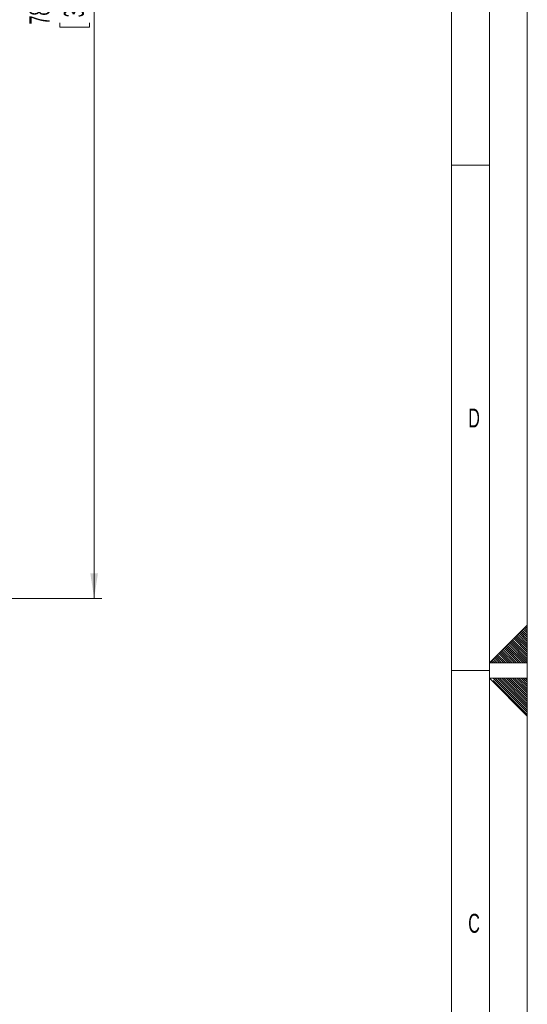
# Model space of a CAD drawing. Header units: millimetres. Extents: x 0 to 594, y 0 to 420.
# Tile 71 of 75: x 527 to 594, y 166 to 296. Entities that reach past the tile are written whole.
import ezdxf

# ---------------------------------------------------------------- set-up
doc = ezdxf.new("R2010")
doc.units = ezdxf.units.MM
doc.linetypes.add('CENTER', pattern=[10.16, 6.35, -1.27, 1.27, -1.27])
doc.styles.add('SLDTEXTSTYLE0', font='TXT', dxfattribs={"width": 0.638186})
doc.styles.add('SLDTEXTSTYLE1', font='TXT', dxfattribs={"width": 0.605})
doc.dimstyles.new('SLDDIMSTYLE1', dxfattribs={"dimtxt": 2.568319, "dimasz": 3.3, "dimexe": 0, "dimexo": 0.0625, "dimgap": 0.64208, "dimtad": 1, "dimdec": 0, "dimlfac": 5, "dimrnd": 1e-09, "dimzin": 12, "dimdsep": 46, "dimtxsty": 'SLDTEXTSTYLE1', "dimsah": 1, "dimcen": 0.09, "dimadec": 0, "dimazin": 3, "dimtfac": 1, "dimtdec": 1, "dimtofl": 0, "dimtmove": 0, "dimatfit": 3, "dimfxl": 0, "dimfrac": 2, "dimtolj": 1, "dimtzin": 12, "dimarcsym": 0})

# ---------------------------------------------------------------- blocks, each defined once
blk = doc.blocks.new('_D_1')
at = {"color": 7, "linetype": 'Continuous', "lineweight": 0}
for p, q in [((480.76, 376.81), (537.83, 376.81)), ((536.83, 376.81), (536.83, 219.51)), ((532.3, 300.85), (532.3, 301.44)), ((532.3, 301.44), (536.24, 301.44)), ((536.24, 301.44), (536.24, 300.85)), ((532.3, 295.46), (532.3, 294.88)), ((536.24, 294.88), (536.24, 295.46)), ((532.3, 294.88), (536.24, 294.88)), ((480.76, 219.51), (537.83, 219.51))]:
    blk.add_line(p, q, dxfattribs=at)
for points in [[(536.83, 376.81), (536.33, 373.51), (537.33, 373.51)], [(536.83, 219.51), (537.33, 222.81), (536.33, 222.81)]]:
    blk.add_solid(points, dxfattribs=at)
at = {"color": 7, "linetype": 'Continuous', "lineweight": 0, "char_height": 2.646, "attachment_point": 1, "rotation": 90, "style": 'SLDTEXTSTYLE1'}
for s, insert in [('787', (528.3, 295.22)), ('31', (532.83, 296.2))]:
    blk.add_mtext(s, dxfattribs=dict(at, insert=insert))

msp = doc.modelspace()

# ---------------------------------------------------------------- linework, layer by layer
at = {"color": 133, "linetype": 'Continuous', "lineweight": 0}
for p, q in [((594, 420), (594, 0)), ((589, 415), (589, 60.25)), ((584, 410), (584, 60.25)), ((589, 292), (589, 5)), ((584, 276.667), (589, 276.667)), ((594, 216), (589, 211)), ((594, 216), (594, 204)), ((589, 211), (589, 209)), ((589, 211), (594, 211)), ((584, 210), (589, 210)), ((589, 209), (594, 209)), ((594, 204), (589, 209))]:
    msp.add_line(p, q, dxfattribs=at)
at = {"color": 133, "linetype": 'CENTER', "lineweight": 0}
for p, q in [((594, 215.526), (593.763, 215.763)), ((594, 215.808), (593.904, 215.904)), ((594, 212.98), (592.49, 214.49)), ((594, 213.263), (592.631, 214.631)), ((594, 213.546), (592.773, 214.773)), ((594, 213.828), (592.914, 214.914)), ((594, 214.111), (593.056, 215.056)), ((594, 214.394), (593.197, 215.197)), ((594, 214.677), (593.338, 215.339)), ((594, 214.96), (593.48, 215.48)), ((594, 215.243), (593.621, 215.621)), ((593.151, 211), (591.076, 213.076)), ((593.434, 211), (591.217, 213.217)), ((593.717, 211), (591.359, 213.359)), ((593.991, 211.009), (591.5, 213.5)), ((594, 211.283), (591.641, 213.641)), ((594, 211.566), (591.783, 213.783)), ((594, 211.849), (591.924, 213.924)), ((594, 212.131), (592.066, 214.066)), ((594, 212.414), (592.207, 214.207)), ((594, 212.697), (592.349, 214.349)), ((590.606, 211), (589.803, 211.803)), ((590.889, 211), (589.944, 211.944)), ((591.172, 211), (590.086, 212.086)), ((591.454, 211), (590.227, 212.227)), ((591.737, 211), (590.369, 212.369)), ((592.02, 211), (590.51, 212.51)), ((592.303, 211), (590.651, 212.652)), ((592.586, 211), (590.793, 212.793)), ((592.869, 211), (590.934, 212.934)), ((589.192, 211), (589.096, 211.096)), ((589.475, 211), (589.237, 211.237)), ((589.757, 211), (589.379, 211.379)), ((590.04, 211), (589.52, 211.52)), ((590.323, 211), (589.662, 211.662)), ((594, 204.212), (589.212, 209)), ((594, 204.495), (589.495, 209)), ((594, 204.778), (589.777, 209)), ((594, 205.06), (590.06, 209)), ((594, 205.343), (590.343, 209)), ((594, 205.626), (590.626, 209)), ((594, 205.909), (590.909, 209)), ((594, 206.192), (591.192, 209)), ((594, 206.475), (591.475, 209)), ((594, 206.757), (591.757, 209)), ((594, 207.04), (592.04, 209)), ((594, 207.323), (592.323, 209)), ((594, 207.606), (592.606, 209)), ((594, 207.889), (592.889, 209)), ((594, 208.172), (593.172, 209)), ((594, 208.454), (593.454, 209)), ((594, 208.737), (593.737, 209))]:
    msp.add_line(p, q, dxfattribs=at)

# ---------------------------------------------------------------- texts
at = {"color": 254, "linetype": 'Continuous', "lineweight": 0, "char_height": 2.5, "attachment_point": 2, "style": 'SLDTEXTSTYLE0'}
for s, insert in [('D', (586.97, 244.568)), ('C', (586.97, 177.901))]:
    msp.add_mtext(s, dxfattribs=dict(at, insert=insert))

# ---------------------------------------------------------------- dimensions: what is measured, and where the dimension line sits
at = {"color": 7, "linetype": 'Continuous', "lineweight": 0}
dim = msp.add_linear_dim(base=(536.832478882, 219.509420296), p1=(480.763962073, 376.809420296), p2=(480.763962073, 219.509420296), angle=90, dimstyle='SLDDIMSTYLE1', dxfattribs=at)
dim.commit()
dim.dimension.update_dxf_attribs({"geometry": '_D_1', "text_midpoint": (536.832478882, 298.159420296), "dimtype": 160})

doc.saveas('drawing.dxf')
